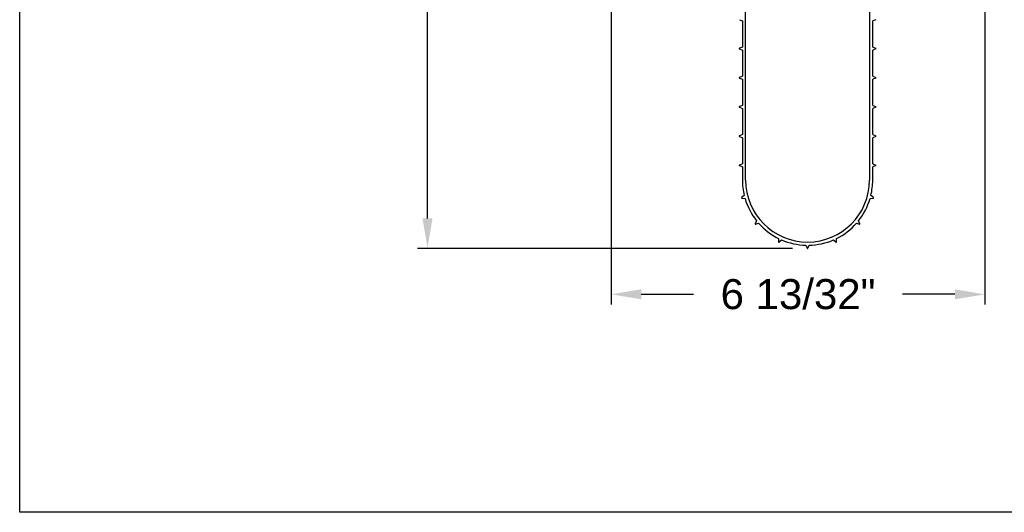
# Model space of a CAD drawing. Header units: inches. Extents: x 144.9 to 238.4, y 214.8 to 247.7.
# Tile 136 of 256: x 169.6 to 172.7, y 214.8 to 216.3. Entities that reach past the tile are written whole.
import ezdxf

# ---------------------------------------------------------------- set-up
doc = ezdxf.new("R2010")
doc.units = ezdxf.units.IN
doc.header["$LTSCALE"] = 0.25
doc.header["$MEASUREMENT"] = 0
doc.layers.add('ANNOTATIONS', color=1, linetype='Continuous')
doc.layers.add('DETAILS', color=4, linetype='Continuous')
doc.styles.add('ARIAL', font='arial.ttf', dxfattribs={"height": 0.09375})
doc.dimstyles.new('STANDARD$0', dxfattribs={"dimtxt": 0.09375, "dimasz": 0.09375, "dimexe": 0.03125, "dimexo": 0.046875, "dimgap": 0.09, "dimtad": 0, "dimtih": 1, "dimtoh": 1, "dimdec": 4, "dimzin": 0, "dimdsep": 46, "dimtxsty": 'ARIAL', "dimcen": 0.09, "dimadec": 0, "dimazin": 0, "dimtfac": 1, "dimtdec": 4, "dimtofl": 0, "dimtmove": 0, "dimatfit": 1, "dimfxl": 1, "dimtolj": 1, "dimtzin": 0, "dimarcsym": 0})

# ---------------------------------------------------------------- blocks, each defined once
blk = doc.blocks.new('*D31')
at = {"layer": 'ANNOTATIONS', "color": 0, "lineweight": -2, "transparency": 16777216}
for p, q in [((171.9341, 218.1093), (170.8301, 218.1093)), ((170.8613, 218.0156), (170.8613, 216.9845)), ((170.8613, 215.6765), (170.8613, 216.7075)), ((172.0002, 215.5828), (170.8301, 215.5828))]:
    blk.add_line(p, q, dxfattribs=at)
at = {"layer": 'ANNOTATIONS', "color": 0, "transparency": 16777216}
for points in [[(170.8457, 218.0156), (170.8769, 218.0156), (170.8613, 218.1093)], [(170.8457, 215.6765), (170.8769, 215.6765), (170.8613, 215.5828)]]:
    blk.add_solid(points, dxfattribs=at)
at = {"layer": 'defpoints', "color": 0, "transparency": 16777216}
for p in [(170.8613, 218.1093), (171.981, 218.1093), (172.0471, 215.5828)]:
    blk.add_point(p, dxfattribs=at)
at = {"layer": 'ANNOTATIONS', "color": 0, "transparency": 16777216, "insert": (170.8613, 216.846), "char_height": 0.09375, "attachment_point": 5, "style": 'ARIAL'}
blk.add_mtext('\\A1;13 7/8"', dxfattribs=at)
blk = doc.blocks.new('*D33')
at = {"layer": 'ANNOTATIONS', "color": 0, "lineweight": -2, "transparency": 16777216}
for p, q in [((171.4343, 216.7875), (171.4343, 215.4082)), ((172.6007, 216.7867), (172.6007, 215.4082)), ((171.528, 215.4395), (171.6913, 215.4395)), ((172.5069, 215.4395), (172.3437, 215.4395))]:
    blk.add_line(p, q, dxfattribs=at)
at = {"layer": 'ANNOTATIONS', "color": 0, "transparency": 16777216}
for points in [[(171.528, 215.4551), (171.528, 215.4239), (171.4343, 215.4395)], [(172.5069, 215.4551), (172.5069, 215.4239), (172.6007, 215.4395)]]:
    blk.add_solid(points, dxfattribs=at)
at = {"layer": 'defpoints', "color": 0, "transparency": 16777216}
for p in [(171.4343, 216.8344), (172.6007, 216.8336), (172.6007, 215.4395)]:
    blk.add_point(p, dxfattribs=at)
at = {"layer": 'ANNOTATIONS', "color": 0, "transparency": 16777216, "insert": (172.0175, 215.4395), "char_height": 0.09375, "attachment_point": 5, "style": 'ARIAL'}
blk.add_mtext('\\A1;6 13/32"', dxfattribs=at)

msp = doc.modelspace()

# ---------------------------------------------------------------- linework, layer by layer
at = {"layer": 'defpoints'}
msp.add_lwpolyline([(190.323, 214.75854), (169.58887, 214.75854), (169.58887, 227.49365), (190.323, 227.49365)], close=True, dxfattribs=at)
at = {"layer": 'DETAILS'}
for p, q in [((171.85378, 215.79603), (171.85378, 216.70826)), ((172.24038, 216.70826), (172.24038, 215.79603)), ((171.83431, 216.29736), (171.84376, 216.29328)), ((171.84376, 216.29328), (171.84376, 216.21199)), ((172.25986, 216.29736), (172.25041, 216.29328)), ((172.25041, 216.21199), (172.25041, 216.29328)), ((171.84376, 216.21199), (171.83431, 216.20791)), ((171.83431, 216.20624), (171.84376, 216.20215)), ((171.84376, 216.20215), (171.84376, 216.12087)), ((172.25041, 216.21199), (172.25986, 216.20791)), ((172.25986, 216.20624), (172.25041, 216.20215)), ((172.25041, 216.12087), (172.25041, 216.20215)), ((171.84376, 216.12087), (171.83431, 216.11678)), ((171.83431, 216.11511), (171.84376, 216.11103)), ((171.84376, 216.11103), (171.84376, 216.02974)), ((172.25041, 216.12087), (172.25986, 216.11678)), ((172.25986, 216.11511), (172.25041, 216.11103)), ((172.25041, 216.02974), (172.25041, 216.11103)), ((171.84376, 216.02974), (171.83431, 216.02566)), ((171.83431, 216.02399), (171.84376, 216.0199)), ((171.84376, 216.0199), (171.84376, 215.93862)), ((172.25041, 216.02974), (172.25986, 216.02566)), ((172.25986, 216.02399), (172.25041, 216.0199)), ((172.25041, 215.93862), (172.25041, 216.0199)), ((171.84376, 215.93862), (171.83431, 215.93453)), ((171.83431, 215.93286), (171.84376, 215.92878)), ((171.84376, 215.92878), (171.84376, 215.84749)), ((172.25041, 215.93862), (172.25986, 215.93453)), ((172.25986, 215.93286), (172.25041, 215.92878)), ((172.25041, 215.84749), (172.25041, 215.92878)), ((171.84376, 215.84749), (171.83431, 215.84341)), ((172.25041, 215.84749), (172.25986, 215.84341)), ((171.83431, 215.84174), (171.84376, 215.83765)), ((171.84376, 215.83765), (171.84376, 215.79603)), ((172.25986, 215.84174), (172.25041, 215.83765)), ((172.25041, 215.79603), (172.25041, 215.83765)), ((171.84947, 215.74817), (171.8414, 215.74178)), ((171.84183, 215.74017), (171.85202, 215.73867)), ((172.24215, 215.73867), (172.25234, 215.74017)), ((172.25277, 215.74178), (172.24469, 215.74817)), ((171.88821, 215.66914), (171.8836, 215.65994)), ((172.21057, 215.65994), (172.20596, 215.66914)), ((171.88467, 215.65866), (171.89454, 215.66161)), ((172.19963, 215.66161), (172.2095, 215.65866)), ((171.95672, 215.61389), (171.95643, 215.6036)), ((171.95794, 215.60289), (171.96564, 215.60973)), ((172.12853, 215.60973), (172.13622, 215.60289)), ((172.13774, 215.6036), (172.13745, 215.61389)), ((172.04216, 215.59277), (172.04625, 215.58331)), ((172.04792, 215.58331), (172.052, 215.59277))]:
    msp.add_line(p, q, dxfattribs=at)
for centre, radius, start, end in [((171.83467, 216.20707), 0.000911, 113.36434, 246.63566), ((172.2595, 216.20707), 0.000911, 293.36434, 66.63566), ((171.83467, 216.11595), 0.000911, 113.36434, 246.63566), ((172.2595, 216.11595), 0.000911, 293.36434, 66.63566), ((171.83467, 216.02482), 0.000911, 113.36434, 246.63566), ((172.2595, 216.02482), 0.000911, 293.36434, 66.63566), ((171.83467, 215.9337), 0.000911, 113.36434, 246.63566), ((172.2595, 215.9337), 0.000911, 293.36434, 66.63566), ((171.83467, 215.84257), 0.000911, 113.36434, 246.63566), ((172.2595, 215.84257), 0.000911, 293.36434, 66.63566), ((172.04708, 215.79603), 0.20332, 180, 193.61321), ((172.04708, 215.79603), 0.1933, 180, 0), ((172.04708, 215.79603), 0.20332, 346.38679, 0), ((171.84196, 215.74107), 0.000911, 128.36434, 261.63566), ((172.04708, 215.79603), 0.20332, 196.38679, 218.61321), ((172.04708, 215.79603), 0.20332, 321.38679, 343.61321), ((172.2522, 215.74107), 0.000911, 278.36434, 51.63566), ((171.88441, 215.65953), 0.000911, 153.36434, 286.63566), ((172.04708, 215.79603), 0.20332, 221.38679, 243.61321), ((172.04708, 215.79603), 0.20332, 296.38679, 318.61321), ((172.20976, 215.65953), 0.000911, 253.36434, 26.63566), ((171.95734, 215.60357), 0.000911, 178.36434, 311.63566), ((172.04708, 215.79603), 0.20332, 246.38679, 268.61321), ((172.04708, 215.79603), 0.20332, 271.38679, 293.61321), ((172.13683, 215.60357), 0.000911, 228.36434, 1.63566), ((172.04708, 215.58367), 0.000911, 203.36434, 336.63566)]:
    msp.add_arc(centre, radius, start, end, dxfattribs=at)

# ---------------------------------------------------------------- dimensions: what is measured, and where the dimension line sits
at = {"layer": 'ANNOTATIONS'}
dim = msp.add_linear_dim(base=(170.86131, 218.10931), p1=(172.04708, 215.58276), p2=(171.98102, 218.10931), angle=90, text='13 7/8"', dimstyle='STANDARD$0', override={"dimpost": ''}, dxfattribs=at)
dim.commit()
dim.dimension.update_dxf_attribs({"geometry": '*D31', "text_midpoint": (170.86131, 216.84603), "dimtype": 160})
dim = msp.add_linear_dim(base=(172.60067, 215.4395), p1=(171.43427, 216.83441), p2=(172.60067, 216.83356), text='6 13/32"', dimstyle='STANDARD$0', dxfattribs=at)
dim.commit()
dim.dimension.update_dxf_attribs({"geometry": '*D33', "text_midpoint": (172.01747, 215.4395), "dimtype": 160})

doc.saveas('drawing.dxf')
